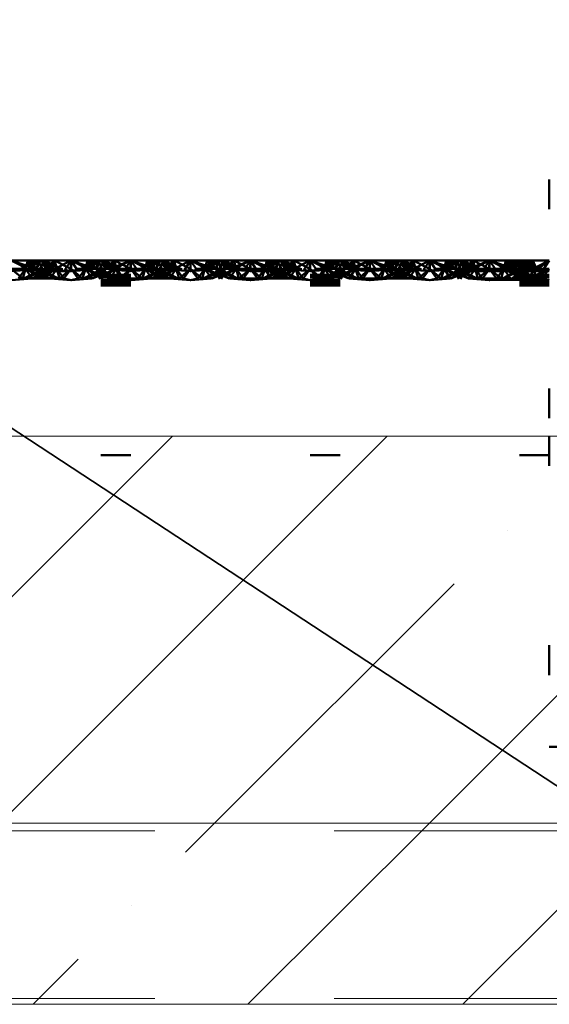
# Paper-space layout 'Layout1' of a CAD drawing. Extents: x -2 to 1033, y -36 to 596.
# Tile 79 of 182: x 704.16 to 706.37, y 446.08 to 450.2. Entities that reach past the tile are written whole.
import ezdxf

# ---------------------------------------------------------------- set-up
doc = ezdxf.new("R2010")
doc.units = 0
for name, pattern in [('ACAD_ISO02W100', [15, 12, -3]), ('ACAD_ISO07W100', [3.5, 0.5, -3]), ('B_CARA_09', [0.5, 0, -0.5])]:
    doc.linetypes.add(name, pattern=pattern)
for name, color, linetype, lineweight in [('SS_2.ET-DEMONTAZE_OK', 20, 'B_CARA_09', 50), ('SS_2.ET-HALA_TaO-VESTAVBA_A1÷B2-PODLAHA', 9, 'CONTINUOUS', 5), ('SS_POPIS_PROFILU_de.', 214, 'CONTINUOUS', 35)]:
    doc.layers.add(name, color=color, linetype=linetype, lineweight=lineweight)
pattern_1 = [(45, (501.6704, 325.2604), (-0.8980256, 0.8980256), []), (45, (502.5684, 325.2604), (-0.8980256, 0.8980256), [1.5875, -0.3175, 0, -0.3175])]

psp = doc.layouts.get("Layout1")

# ---------------------------------------------------------------- hatches: boundary and pattern name
at = {"layer": 'SS_2.ET-HALA_TaO-VESTAVBA_A1÷B2-PODLAHA'}
h = psp.add_hatch(dxfattribs=at)
h.set_pattern_fill('ANSI35', color=9, scale=0.2, style=0)
h.set_pattern_definition(pattern_1)
h.paths.add_polyline_path([(708.4704, 448.4604), (591.6704, 448.4604), (591.6704, 446.8404), (708.4704, 446.8404)], flags=0)
h = psp.add_hatch(dxfattribs=at)
h.set_pattern_fill('ANSI35', color=9, scale=0.2, style=0)
h.set_pattern_definition(pattern_1)
h.paths.add_polyline_path([(591.6704, 446.8404), (591.6704, 446.0819), (708.4704, 446.0819), (708.4704, 446.8404)], flags=0)

# ---------------------------------------------------------------- linework, layer by layer
at = {"layer": 'SS_2.ET-DEMONTAZE_OK', "color": 1, "linetype": 'ACAD_ISO07W100', "ltscale": 0.25}
for p, q in [((706.3704, 452.1604), (706.3704, 448.4604)), ((704.0301, 449.1596), (704.2107, 449.1596)), ((704.1204, 449.1962), (704.2239, 449.1604)), ((704.1204, 449.1962), (704.1971, 449.1562)), ((704.1893, 449.1962), (704.1204, 449.1962)), ((704.1204, 449.1604), (704.1688, 449.1204)), ((704.1804, 449.1604), (704.1204, 449.1604)), ((704.1804, 449.1604), (704.1503, 449.1204)), ((704.2325, 449.1962), (704.1609, 449.1604)), ((704.1804, 449.1604), (704.1688, 449.1204)), ((704.1893, 449.1962), (704.1804, 449.1604)), ((704.1804, 449.1604), (704.2076, 449.1204)), ((704.1804, 449.1604), (704.2543, 449.1204)), ((704.1804, 449.1604), (704.2819, 449.1204)), ((704.2243, 449.1604), (704.1804, 449.1604)), ((704.2665, 449.1604), (704.1824, 449.1204)), ((704.2504, 449.1604), (704.1824, 449.1204)), ((704.251, 449.1962), (704.1883, 449.1604)), ((704.1883, 449.1604), (704.2325, 449.1962)), ((704.251, 449.1962), (704.1888, 449.1604)), ((704.1888, 449.1604), (704.2325, 449.1962)), ((704.1893, 449.1962), (704.2239, 449.1604)), ((704.1893, 449.1962), (704.3009, 449.1604)), ((704.1893, 449.1962), (704.1971, 449.1562)), ((704.1893, 449.1962), (704.2107, 449.1596)), ((704.1893, 449.1962), (704.2275, 449.1604)), ((704.2398, 449.1962), (704.1893, 449.1962)), ((704.1971, 449.1562), (704.2107, 449.1596)), ((704.2275, 449.1604), (704.2107, 449.1596)), ((704.2107, 449.1596), (704.5301, 449.1596)), ((704.2398, 449.1962), (704.2243, 449.1604)), ((704.2243, 449.1604), (704.2543, 449.1204)), ((704.2243, 449.1604), (704.2819, 449.1204)), ((704.2243, 449.1604), (704.3084, 449.1204)), ((704.3184, 449.1204), (704.2243, 449.1604)), ((704.2275, 449.1604), (704.2243, 449.1604)), ((704.2398, 449.1962), (704.2275, 449.1604)), ((704.5133, 449.1604), (704.2275, 449.1604)), ((704.2325, 449.1962), (704.2454, 449.1704)), ((704.3104, 449.1604), (704.2364, 449.1204)), ((704.2665, 449.1604), (704.2364, 449.1204)), ((704.2398, 449.1962), (704.3009, 449.1604)), ((704.2398, 449.1962), (704.3298, 449.1604)), ((704.2398, 449.1962), (704.303, 449.1604)), ((704.2583, 449.1962), (704.2398, 449.1962)), ((704.2404, 449.1604), (704.2583, 449.1962)), ((704.2404, 449.1604), (704.3084, 449.1204)), ((704.3184, 449.1204), (704.2404, 449.1604)), ((704.2454, 449.1704), (704.2504, 449.1604)), ((704.2504, 449.1604), (704.2454, 449.1579)), ((704.2633, 449.1604), (704.251, 449.1962)), ((704.251, 449.1962), (704.2542, 449.188)), ((704.2544, 449.1884), (704.251, 449.1962)), ((704.251, 449.1962), (704.2665, 449.1604)), ((704.2522, 449.1544), (704.2665, 449.1604)), ((704.2542, 449.188), (704.2651, 449.1604)), ((704.2665, 449.1604), (704.2544, 449.1884)), ((704.2554, 449.1527), (704.2665, 449.1604)), ((704.303, 449.1604), (704.2583, 449.1962)), ((704.3298, 449.1604), (704.2583, 449.1962)), ((704.3014, 449.1962), (704.2583, 449.1962)), ((704.2633, 449.1604), (704.3014, 449.1962)), ((704.2801, 449.1596), (704.2633, 449.1604)), ((704.2869, 449.1819), (704.2651, 449.1604)), ((704.2708, 449.1448), (704.3104, 449.1604)), ((704.2801, 449.1596), (704.3014, 449.1962)), ((704.2801, 449.1596), (704.2937, 449.1562)), ((704.3014, 449.1962), (704.2869, 449.1819)), ((704.3104, 449.1604), (704.2923, 449.1338)), ((704.2937, 449.1562), (704.3704, 449.1962)), ((704.2937, 449.1562), (704.3014, 449.1962)), ((704.3014, 449.1962), (704.3104, 449.1604)), ((704.3076, 449.1715), (704.3014, 449.1962)), ((704.3014, 449.1962), (704.3694, 449.1604)), ((704.3704, 449.1962), (704.3014, 449.1962)), ((704.3076, 449.1715), (704.3104, 449.1604)), ((704.3104, 449.1604), (704.322, 449.1204)), ((704.3104, 449.1604), (704.3404, 449.1204)), ((704.3704, 449.1604), (704.322, 449.1204)), ((704.3404, 449.1204), (704.3704, 449.1604)), ((704.3704, 449.1962), (704.3443, 449.1562)), ((704.3704, 449.1962), (704.3694, 449.1604)), ((704.3964, 449.1562), (704.3704, 449.1962)), ((704.3704, 449.1962), (704.4471, 449.1562)), ((704.3704, 449.1962), (704.4607, 449.1596)), ((704.3704, 449.1962), (704.3704, 449.1604)), ((704.3704, 449.1962), (704.4367, 449.1733)), ((704.4393, 449.1962), (704.3704, 449.1962)), ((704.3704, 449.1604), (704.4003, 449.1204)), ((704.3704, 449.1604), (704.4188, 449.1204)), ((704.4003, 449.1204), (704.4304, 449.1604)), ((704.4825, 449.1962), (704.4109, 449.1604)), ((704.4188, 449.1204), (704.4304, 449.1604)), ((704.5165, 449.1604), (704.4224, 449.1204)), ((704.5004, 449.1604), (704.4224, 449.1204)), ((704.4304, 449.1604), (704.4393, 449.1962)), ((704.4332, 449.1715), (704.4304, 449.1604)), ((704.4304, 449.1604), (704.4485, 449.1338)), ((704.5043, 449.1204), (704.4304, 449.1604)), ((704.4304, 449.1604), (704.47, 449.1448)), ((704.4324, 449.1204), (704.5165, 449.1604)), ((704.5004, 449.1604), (704.4324, 449.1204)), ((704.4393, 449.1962), (704.4332, 449.1715)), ((704.4367, 449.1733), (704.4739, 449.1604)), ((704.4383, 449.1604), (704.501, 449.1962)), ((704.4383, 449.1604), (704.4825, 449.1962)), ((704.4388, 449.1604), (704.501, 449.1962)), ((704.4388, 449.1604), (704.4825, 449.1962)), ((704.4393, 449.1962), (704.4607, 449.1596)), ((704.4393, 449.1962), (704.4775, 449.1604)), ((704.4534, 449.1816), (704.4393, 449.1962)), ((704.4656, 449.1878), (704.4393, 449.1962)), ((704.4825, 449.1962), (704.4393, 449.1962)), ((704.4607, 449.1596), (704.4471, 449.1562)), ((704.4739, 449.1604), (704.4534, 449.1816)), ((704.4588, 449.1204), (704.5604, 449.1604)), ((704.4588, 449.1204), (704.5165, 449.1604)), ((704.4775, 449.1604), (704.4607, 449.1596)), ((704.4907, 449.1797), (704.4656, 449.1878)), ((704.4743, 449.1604), (704.4898, 449.1962)), ((704.4864, 449.1884), (704.4743, 449.1604)), ((704.5043, 449.1204), (704.4743, 449.1604)), ((704.4743, 449.1604), (704.4854, 449.1527)), ((704.5584, 449.1204), (704.4743, 449.1604)), ((704.4743, 449.1604), (704.4886, 449.1544)), ((704.4898, 449.1962), (704.4775, 449.1604)), ((704.4825, 449.1962), (704.5004, 449.1604)), ((704.501, 449.1962), (704.4825, 449.1962)), ((704.4898, 449.1962), (704.4864, 449.1884)), ((704.4864, 449.1204), (704.5604, 449.1604)), ((704.4864, 449.1204), (704.5165, 449.1604)), ((704.5509, 449.1604), (704.4898, 449.1962)), ((704.4898, 449.1962), (704.553, 449.1604)), ((704.5798, 449.1604), (704.4898, 449.1962)), ((704.4904, 449.1604), (704.4954, 449.1704)), ((704.5584, 449.1204), (704.4904, 449.1604)), ((704.4954, 449.1579), (704.4904, 449.1604)), ((704.5509, 449.1604), (704.4907, 449.1797)), ((704.4954, 449.1704), (704.5083, 449.1962)), ((704.5151, 449.1604), (704.501, 449.1962)), ((704.5165, 449.1604), (704.501, 449.1962)), ((704.5133, 449.1604), (704.501, 449.1962)), ((704.5514, 449.1962), (704.501, 449.1962)), ((704.5083, 449.1962), (704.553, 449.1604)), ((704.5798, 449.1604), (704.5083, 449.1962)), ((704.5133, 449.1604), (704.5514, 449.1962)), ((704.5165, 449.1604), (704.5133, 449.1604)), ((704.5133, 449.1604), (704.5301, 449.1596)), ((704.5151, 449.1604), (704.5514, 449.1962)), ((704.5604, 449.1604), (704.5165, 449.1604)), ((704.5301, 449.1596), (704.6204, 449.1962)), ((704.5301, 449.1596), (704.5514, 449.1962)), ((704.5301, 449.1596), (704.7107, 449.1596)), ((704.5301, 449.1596), (704.5437, 449.1562)), ((704.5332, 449.1204), (704.5604, 449.1604)), ((704.5437, 449.1562), (704.6204, 449.1962)), ((704.5514, 449.1962), (704.5604, 449.1604)), ((704.5514, 449.1962), (704.6194, 449.1604)), ((704.6204, 449.1962), (704.5514, 449.1962)), ((704.572, 449.1204), (704.5604, 449.1604)), ((704.5604, 449.1604), (704.5904, 449.1204)), ((704.6204, 449.1604), (704.5604, 449.1604)), ((704.572, 449.1204), (704.6204, 449.1604)), ((704.6204, 449.1604), (704.5904, 449.1204)), ((704.6204, 449.1962), (704.5943, 449.1562)), ((704.6194, 449.1604), (704.6204, 449.1962)), ((704.6204, 449.1962), (704.7239, 449.1604)), ((704.6204, 449.1604), (704.6204, 449.1962)), ((704.6204, 449.1962), (704.6464, 449.1562)), ((704.6204, 449.1962), (704.6971, 449.1562)), ((704.6893, 449.1962), (704.6204, 449.1962)), ((704.6204, 449.1604), (704.6503, 449.1204)), ((704.6204, 449.1604), (704.6688, 449.1204)), ((704.6804, 449.1604), (704.6204, 449.1604)), ((704.6503, 449.1204), (704.6804, 449.1604)), ((704.7325, 449.1962), (704.6609, 449.1604)), ((704.6804, 449.1604), (704.6688, 449.1204)), ((704.6893, 449.1962), (704.6804, 449.1604)), ((704.6804, 449.1604), (704.7076, 449.1204)), ((704.6804, 449.1604), (704.7543, 449.1204)), ((704.6804, 449.1604), (704.7819, 449.1204)), ((704.7243, 449.1604), (704.6804, 449.1604)), ((704.7665, 449.1604), (704.6824, 449.1204)), ((704.7504, 449.1604), (704.6824, 449.1204)), ((704.751, 449.1962), (704.6883, 449.1604)), ((704.6883, 449.1604), (704.7325, 449.1962)), ((704.751, 449.1962), (704.6888, 449.1604)), ((704.6888, 449.1604), (704.7325, 449.1962)), ((704.6893, 449.1962), (704.7239, 449.1604)), ((704.6893, 449.1962), (704.8009, 449.1604)), ((704.6893, 449.1962), (704.6971, 449.1562)), ((704.6893, 449.1962), (704.7107, 449.1596)), ((704.6893, 449.1962), (704.7275, 449.1604)), ((704.7398, 449.1962), (704.6893, 449.1962)), ((704.6971, 449.1562), (704.7107, 449.1596)), ((704.7275, 449.1604), (704.7107, 449.1596)), ((704.7107, 449.1596), (705.0301, 449.1596)), ((704.7398, 449.1962), (704.7243, 449.1604)), ((704.7243, 449.1604), (704.7543, 449.1204)), ((704.7243, 449.1604), (704.7819, 449.1204)), ((704.7243, 449.1604), (704.8084, 449.1204)), ((704.8184, 449.1204), (704.7243, 449.1604)), ((704.7275, 449.1604), (704.7243, 449.1604)), ((704.7398, 449.1962), (704.7275, 449.1604)), ((705.0133, 449.1604), (704.7275, 449.1604)), ((704.7325, 449.1962), (704.7454, 449.1704)), ((704.8104, 449.1604), (704.7364, 449.1204)), ((704.7665, 449.1604), (704.7364, 449.1204)), ((704.7398, 449.1962), (704.8009, 449.1604)), ((704.7398, 449.1962), (704.8298, 449.1604)), ((704.7398, 449.1962), (704.803, 449.1604)), ((704.7583, 449.1962), (704.7398, 449.1962)), ((704.7404, 449.1604), (704.7583, 449.1962)), ((704.7404, 449.1604), (704.8084, 449.1204)), ((704.8184, 449.1204), (704.7404, 449.1604)), ((704.7454, 449.1704), (704.7504, 449.1604)), ((704.7504, 449.1604), (704.7454, 449.1579)), ((704.7633, 449.1604), (704.751, 449.1962)), ((704.751, 449.1962), (704.7542, 449.188)), ((704.751, 449.1962), (704.7665, 449.1604)), ((704.7544, 449.1884), (704.751, 449.1962)), ((704.7522, 449.1544), (704.7665, 449.1604)), ((704.7542, 449.188), (704.7651, 449.1604)), ((704.7665, 449.1604), (704.7544, 449.1884)), ((704.7554, 449.1527), (704.7665, 449.1604)), ((704.803, 449.1604), (704.7583, 449.1962)), ((704.8298, 449.1604), (704.7583, 449.1962)), ((704.8014, 449.1962), (704.7583, 449.1962)), ((704.7633, 449.1604), (704.8014, 449.1962)), ((704.7801, 449.1596), (704.7633, 449.1604)), ((704.7869, 449.1819), (704.7651, 449.1604)), ((704.7708, 449.1448), (704.8104, 449.1604)), ((704.7801, 449.1596), (704.8014, 449.1962)), ((704.7801, 449.1596), (704.7937, 449.1562)), ((704.8014, 449.1962), (704.7869, 449.1819)), ((704.8104, 449.1604), (704.7923, 449.1338)), ((704.7937, 449.1562), (704.8704, 449.1962)), ((704.7937, 449.1562), (704.8014, 449.1962)), ((704.8014, 449.1962), (704.8104, 449.1604)), ((704.8014, 449.1962), (704.8076, 449.1715)), ((704.8014, 449.1962), (704.8694, 449.1604)), ((704.8704, 449.1962), (704.8014, 449.1962)), ((704.8104, 449.1604), (704.8076, 449.1715)), ((704.8104, 449.1604), (704.822, 449.1204)), ((704.8104, 449.1604), (704.8404, 449.1204)), ((704.8704, 449.1604), (704.822, 449.1204)), ((704.8404, 449.1204), (704.8704, 449.1604)), ((704.8443, 449.1562), (704.8704, 449.1962)), ((704.8704, 449.1962), (704.8694, 449.1604)), ((704.8964, 449.1562), (704.8704, 449.1962)), ((704.8704, 449.1962), (704.9471, 449.1562)), ((704.8704, 449.1962), (704.9607, 449.1596)), ((704.8704, 449.1604), (704.8704, 449.1962)), ((704.9367, 449.1733), (704.8704, 449.1962)), ((704.9393, 449.1962), (704.8704, 449.1962)), ((704.9003, 449.1204), (704.8704, 449.1604)), ((704.9188, 449.1204), (704.8704, 449.1604)), ((704.9003, 449.1204), (704.9304, 449.1604)), ((704.9825, 449.1962), (704.9109, 449.1604)), ((704.9188, 449.1204), (704.9304, 449.1604)), ((705.0165, 449.1604), (704.9224, 449.1204)), ((705.0004, 449.1604), (704.9224, 449.1204)), ((704.9304, 449.1604), (704.9393, 449.1962)), ((704.9332, 449.1715), (704.9304, 449.1604)), ((704.9304, 449.1604), (704.9576, 449.1204)), ((705.0043, 449.1204), (704.9304, 449.1604)), ((704.9304, 449.1604), (704.97, 449.1448)), ((704.9324, 449.1204), (705.0165, 449.1604)), ((704.9324, 449.1204), (705.0004, 449.1604)), ((704.9393, 449.1962), (704.9332, 449.1715)), ((704.9739, 449.1604), (704.9367, 449.1733)), ((705.001, 449.1962), (704.9383, 449.1604)), ((704.9383, 449.1604), (704.9825, 449.1962)), ((704.9388, 449.1604), (705.001, 449.1962)), ((704.9388, 449.1604), (704.9825, 449.1962)), ((704.9393, 449.1962), (704.9607, 449.1596)), ((704.9393, 449.1962), (704.9775, 449.1604)), ((704.9534, 449.1816), (704.9393, 449.1962)), ((704.9656, 449.1878), (704.9393, 449.1962)), ((704.9825, 449.1962), (704.9393, 449.1962)), ((704.9471, 449.1562), (704.9607, 449.1596)), ((704.9739, 449.1604), (704.9534, 449.1816)), ((704.9588, 449.1204), (705.0604, 449.1604)), ((704.9588, 449.1204), (705.0165, 449.1604)), ((704.9607, 449.1596), (704.9775, 449.1604)), ((704.9907, 449.1797), (704.9656, 449.1878)), ((704.9743, 449.1604), (704.9898, 449.1962)), ((704.9864, 449.1884), (704.9743, 449.1604)), ((705.0043, 449.1204), (704.9743, 449.1604)), ((704.9743, 449.1604), (704.9854, 449.1527)), ((705.0584, 449.1204), (704.9743, 449.1604)), ((704.9743, 449.1604), (704.9886, 449.1544)), ((704.9898, 449.1962), (704.9775, 449.1604)), ((704.9825, 449.1962), (705.0004, 449.1604)), ((705.001, 449.1962), (704.9825, 449.1962)), ((704.9898, 449.1962), (704.9864, 449.1884)), ((704.9864, 449.1204), (705.0604, 449.1604)), ((704.9864, 449.1204), (705.0165, 449.1604)), ((705.0509, 449.1604), (704.9898, 449.1962)), ((704.9898, 449.1962), (705.053, 449.1604)), ((705.0798, 449.1604), (704.9898, 449.1962)), ((704.9904, 449.1604), (704.9954, 449.1704)), ((705.0584, 449.1204), (704.9904, 449.1604)), ((704.9954, 449.1579), (704.9904, 449.1604)), ((705.0509, 449.1604), (704.9907, 449.1797)), ((704.9954, 449.1704), (705.0083, 449.1962)), ((705.0151, 449.1604), (705.001, 449.1962)), ((705.0165, 449.1604), (705.001, 449.1962)), ((705.0133, 449.1604), (705.001, 449.1962)), ((705.0514, 449.1962), (705.001, 449.1962)), ((705.0083, 449.1962), (705.053, 449.1604)), ((705.0798, 449.1604), (705.0083, 449.1962)), ((705.0133, 449.1604), (705.0514, 449.1962)), ((705.0165, 449.1604), (705.0133, 449.1604)), ((705.0133, 449.1604), (705.0301, 449.1596)), ((705.0514, 449.1962), (705.0151, 449.1604)), ((705.0604, 449.1604), (705.0165, 449.1604)), ((705.0301, 449.1596), (705.1204, 449.1962)), ((705.0301, 449.1596), (705.0514, 449.1962)), ((705.0301, 449.1596), (705.2107, 449.1596)), ((705.0301, 449.1596), (705.0437, 449.1562)), ((705.0332, 449.1204), (705.0604, 449.1604)), ((705.0437, 449.1562), (705.1204, 449.1962)), ((705.0604, 449.1604), (705.0514, 449.1962)), ((705.1194, 449.1604), (705.0514, 449.1962)), ((705.1204, 449.1962), (705.0514, 449.1962)), ((705.072, 449.1204), (705.0604, 449.1604)), ((705.0604, 449.1604), (705.0904, 449.1204)), ((705.1204, 449.1604), (705.0604, 449.1604)), ((705.072, 449.1204), (705.1204, 449.1604)), ((705.0904, 449.1204), (705.1204, 449.1604)), ((705.1204, 449.1962), (705.0943, 449.1562)), ((705.1194, 449.1604), (705.1204, 449.1962)), ((705.1204, 449.1962), (705.2239, 449.1604)), ((705.1204, 449.1604), (705.1204, 449.1962)), ((705.1464, 449.1562), (705.1204, 449.1962)), ((705.1204, 449.1962), (705.1971, 449.1562)), ((705.1893, 449.1962), (705.1204, 449.1962)), ((705.1204, 449.1604), (705.1503, 449.1204)), ((705.1204, 449.1604), (705.1688, 449.1204)), ((705.1804, 449.1604), (705.1204, 449.1604)), ((705.1503, 449.1204), (705.1804, 449.1604)), ((705.2325, 449.1962), (705.1609, 449.1604)), ((705.1688, 449.1204), (705.1804, 449.1604)), ((705.1893, 449.1962), (705.1804, 449.1604)), ((705.1804, 449.1604), (705.2076, 449.1204)), ((705.1804, 449.1604), (705.2543, 449.1204)), ((705.1804, 449.1604), (705.2819, 449.1204)), ((705.2243, 449.1604), (705.1804, 449.1604)), ((705.2665, 449.1604), (705.1824, 449.1204)), ((705.2504, 449.1604), (705.1824, 449.1204)), ((705.1883, 449.1604), (705.251, 449.1962)), ((705.1883, 449.1604), (705.2325, 449.1962)), ((705.251, 449.1962), (705.1888, 449.1604)), ((705.1888, 449.1604), (705.2325, 449.1962)), ((705.1893, 449.1962), (705.2239, 449.1604)), ((705.1893, 449.1962), (705.3009, 449.1604)), ((705.1971, 449.1562), (705.1893, 449.1962)), ((705.1893, 449.1962), (705.2107, 449.1596)), ((705.1893, 449.1962), (705.2275, 449.1604)), ((705.2398, 449.1962), (705.1893, 449.1962)), ((705.1971, 449.1562), (705.2107, 449.1596)), ((705.2275, 449.1604), (705.2107, 449.1596)), ((705.2107, 449.1596), (705.5301, 449.1596)), ((705.2398, 449.1962), (705.2243, 449.1604)), ((705.2243, 449.1604), (705.2543, 449.1204)), ((705.2243, 449.1604), (705.2819, 449.1204)), ((705.2243, 449.1604), (705.3084, 449.1204)), ((705.3184, 449.1204), (705.2243, 449.1604)), ((705.2275, 449.1604), (705.2243, 449.1604)), ((705.2398, 449.1962), (705.2275, 449.1604)), ((705.5133, 449.1604), (705.2275, 449.1604)), ((705.2325, 449.1962), (705.2454, 449.1704)), ((705.3104, 449.1604), (705.2364, 449.1204)), ((705.2665, 449.1604), (705.2364, 449.1204)), ((705.2398, 449.1962), (705.3009, 449.1604)), ((705.2398, 449.1962), (705.3298, 449.1604)), ((705.2398, 449.1962), (705.303, 449.1604)), ((705.2583, 449.1962), (705.2398, 449.1962)), ((705.2404, 449.1604), (705.2583, 449.1962)), ((705.2404, 449.1604), (705.3084, 449.1204)), ((705.3184, 449.1204), (705.2404, 449.1604)), ((705.2454, 449.1704), (705.2504, 449.1604)), ((705.2504, 449.1604), (705.2454, 449.1579)), ((705.2633, 449.1604), (705.251, 449.1962)), ((705.251, 449.1962), (705.2542, 449.188)), ((705.2544, 449.1884), (705.251, 449.1962)), ((705.251, 449.1962), (705.2665, 449.1604)), ((705.2522, 449.1544), (705.2665, 449.1604)), ((705.2542, 449.188), (705.2651, 449.1604)), ((705.2554, 449.1527), (705.2665, 449.1604)), ((705.303, 449.1604), (705.2583, 449.1962)), ((705.3298, 449.1604), (705.2583, 449.1962)), ((705.3014, 449.1962), (705.2583, 449.1962)), ((705.2633, 449.1604), (705.3014, 449.1962)), ((705.2801, 449.1596), (705.2633, 449.1604)), ((705.2869, 449.1819), (705.2651, 449.1604)), ((705.2708, 449.1448), (705.3104, 449.1604)), ((705.2801, 449.1596), (705.3014, 449.1962)), ((705.2801, 449.1596), (705.2937, 449.1562)), ((705.3014, 449.1962), (705.2869, 449.1819)), ((705.2923, 449.1338), (705.3104, 449.1604)), ((705.2937, 449.1562), (705.3704, 449.1962)), ((705.2937, 449.1562), (705.3014, 449.1962)), ((705.3014, 449.1962), (705.3104, 449.1604)), ((705.3014, 449.1962), (705.3076, 449.1715)), ((705.3014, 449.1962), (705.3694, 449.1604)), ((705.3704, 449.1962), (705.3014, 449.1962)), ((705.3104, 449.1604), (705.3076, 449.1715)), ((705.3104, 449.1604), (705.322, 449.1204)), ((705.3404, 449.1204), (705.3104, 449.1604)), ((705.322, 449.1204), (705.3704, 449.1604)), ((705.3404, 449.1204), (705.3704, 449.1604)), ((705.3443, 449.1562), (705.3704, 449.1962)), ((705.3704, 449.1962), (705.3694, 449.1604)), ((705.3964, 449.1562), (705.3704, 449.1962)), ((705.3704, 449.1962), (705.4471, 449.1562)), ((705.3704, 449.1962), (705.4607, 449.1596)), ((705.3704, 449.1604), (705.3704, 449.1962)), ((705.4367, 449.1733), (705.3704, 449.1962)), ((705.4393, 449.1962), (705.3704, 449.1962)), ((705.4003, 449.1204), (705.3704, 449.1604)), ((705.4188, 449.1204), (705.3704, 449.1604)), ((705.4003, 449.1204), (705.4304, 449.1604)), ((705.4825, 449.1962), (705.4109, 449.1604)), ((705.4188, 449.1204), (705.4304, 449.1604)), ((705.5165, 449.1604), (705.4224, 449.1204)), ((705.5004, 449.1604), (705.4224, 449.1204)), ((705.4304, 449.1604), (705.4393, 449.1962)), ((705.4332, 449.1715), (705.4304, 449.1604)), ((705.4304, 449.1604), (705.4576, 449.1204)), ((705.5043, 449.1204), (705.4304, 449.1604)), ((705.4304, 449.1604), (705.47, 449.1448)), ((705.4324, 449.1204), (705.5165, 449.1604)), ((705.4324, 449.1204), (705.5004, 449.1604)), ((705.4393, 449.1962), (705.4332, 449.1715)), ((705.4739, 449.1604), (705.4367, 449.1733)), ((705.501, 449.1962), (705.4383, 449.1604)), ((705.4383, 449.1604), (705.4825, 449.1962)), ((705.4388, 449.1604), (705.501, 449.1962)), ((705.4388, 449.1604), (705.4825, 449.1962)), ((705.4393, 449.1962), (705.4607, 449.1596)), ((705.4393, 449.1962), (705.4775, 449.1604)), ((705.4534, 449.1816), (705.4393, 449.1962)), ((705.4656, 449.1878), (705.4393, 449.1962)), ((705.4825, 449.1962), (705.4393, 449.1962)), ((705.4471, 449.1562), (705.4607, 449.1596)), ((705.4739, 449.1604), (705.4534, 449.1816)), ((705.4588, 449.1204), (705.5604, 449.1604)), ((705.4588, 449.1204), (705.5165, 449.1604)), ((705.4607, 449.1596), (705.4775, 449.1604)), ((705.4907, 449.1797), (705.4656, 449.1878)), ((705.4743, 449.1604), (705.4898, 449.1962)), ((705.4864, 449.1884), (705.4743, 449.1604)), ((705.5043, 449.1204), (705.4743, 449.1604)), ((705.4743, 449.1604), (705.4854, 449.1527)), ((705.5584, 449.1204), (705.4743, 449.1604)), ((705.4743, 449.1604), (705.4886, 449.1544)), ((705.4898, 449.1962), (705.4775, 449.1604)), ((705.4825, 449.1962), (705.5004, 449.1604)), ((705.501, 449.1962), (705.4825, 449.1962)), ((705.4898, 449.1962), (705.4864, 449.1884)), ((705.4864, 449.1204), (705.5604, 449.1604)), ((705.4864, 449.1204), (705.5165, 449.1604)), ((705.5509, 449.1604), (705.4898, 449.1962)), ((705.4898, 449.1962), (705.553, 449.1604)), ((705.5798, 449.1604), (705.4898, 449.1962)), ((705.4904, 449.1604), (705.4954, 449.1704)), ((705.5584, 449.1204), (705.4904, 449.1604)), ((705.4954, 449.1579), (705.4904, 449.1604)), ((705.5509, 449.1604), (705.4907, 449.1797)), ((705.4954, 449.1704), (705.5083, 449.1962)), ((705.5151, 449.1604), (705.501, 449.1962)), ((705.5165, 449.1604), (705.501, 449.1962)), ((705.5133, 449.1604), (705.501, 449.1962)), ((705.5514, 449.1962), (705.501, 449.1962)), ((705.5083, 449.1962), (705.553, 449.1604)), ((705.5798, 449.1604), (705.5083, 449.1962)), ((705.5133, 449.1604), (705.5514, 449.1962)), ((705.5165, 449.1604), (705.5133, 449.1604)), ((705.5301, 449.1596), (705.5133, 449.1604)), ((705.5151, 449.1604), (705.5514, 449.1962)), ((705.5604, 449.1604), (705.5165, 449.1604)), ((705.5301, 449.1596), (705.6204, 449.1962)), ((705.5301, 449.1596), (705.5514, 449.1962)), ((705.5301, 449.1596), (705.7107, 449.1596)), ((705.5437, 449.1562), (705.5301, 449.1596)), ((705.5332, 449.1204), (705.5604, 449.1604)), ((705.5437, 449.1562), (705.6204, 449.1962)), ((705.5604, 449.1604), (705.5514, 449.1962)), ((705.6194, 449.1604), (705.5514, 449.1962)), ((705.6204, 449.1962), (705.5514, 449.1962)), ((705.572, 449.1204), (705.5604, 449.1604)), ((705.5604, 449.1604), (705.5904, 449.1204)), ((705.6204, 449.1604), (705.5604, 449.1604)), ((705.572, 449.1204), (705.6204, 449.1604)), ((705.5904, 449.1204), (705.6204, 449.1604)), ((705.6204, 449.1962), (705.5943, 449.1562)), ((705.6194, 449.1604), (705.6204, 449.1962)), ((705.6204, 449.1962), (705.7239, 449.1604)), ((705.6204, 449.1604), (705.6204, 449.1962)), ((705.6464, 449.1562), (705.6204, 449.1962)), ((705.6204, 449.1962), (705.6971, 449.1562)), ((705.6893, 449.1962), (705.6204, 449.1962)), ((705.6204, 449.1604), (705.6503, 449.1204)), ((705.6204, 449.1604), (705.6688, 449.1204)), ((705.6804, 449.1604), (705.6204, 449.1604)), ((705.6503, 449.1204), (705.6804, 449.1604)), ((705.7325, 449.1962), (705.6609, 449.1604)), ((705.6688, 449.1204), (705.6804, 449.1604)), ((705.6893, 449.1962), (705.6804, 449.1604)), ((705.6804, 449.1604), (705.7076, 449.1204)), ((705.6804, 449.1604), (705.7543, 449.1204)), ((705.6804, 449.1604), (705.7819, 449.1204)), ((705.7243, 449.1604), (705.6804, 449.1604)), ((705.7665, 449.1604), (705.6824, 449.1204)), ((705.7504, 449.1604), (705.6824, 449.1204)), ((705.6883, 449.1604), (705.751, 449.1962)), ((705.6883, 449.1604), (705.7325, 449.1962)), ((705.751, 449.1962), (705.6888, 449.1604)), ((705.6888, 449.1604), (705.7325, 449.1962)), ((705.6893, 449.1962), (705.7239, 449.1604)), ((705.6893, 449.1962), (705.8009, 449.1604)), ((705.6893, 449.1962), (705.6971, 449.1562)), ((705.6893, 449.1962), (705.7107, 449.1596)), ((705.6893, 449.1962), (705.7275, 449.1604)), ((705.7398, 449.1962), (705.6893, 449.1962)), ((705.6971, 449.1562), (705.7107, 449.1596)), ((705.7275, 449.1604), (705.7107, 449.1596)), ((705.7107, 449.1596), (706.0301, 449.1596)), ((705.7398, 449.1962), (705.7243, 449.1604)), ((705.7243, 449.1604), (705.7543, 449.1204)), ((705.7243, 449.1604), (705.7819, 449.1204)), ((705.7243, 449.1604), (705.8084, 449.1204)), ((705.8184, 449.1204), (705.7243, 449.1604)), ((705.7275, 449.1604), (705.7243, 449.1604)), ((705.7398, 449.1962), (705.7275, 449.1604)), ((706.0133, 449.1604), (705.7275, 449.1604)), ((705.7325, 449.1962), (705.7454, 449.1704)), ((705.8104, 449.1604), (705.7364, 449.1204)), ((705.7665, 449.1604), (705.7364, 449.1204)), ((705.7398, 449.1962), (705.8009, 449.1604)), ((705.7398, 449.1962), (705.8298, 449.1604)), ((705.7398, 449.1962), (705.803, 449.1604)), ((705.7583, 449.1962), (705.7398, 449.1962)), ((705.7404, 449.1604), (705.7583, 449.1962)), ((705.7404, 449.1604), (705.8084, 449.1204)), ((705.8184, 449.1204), (705.7404, 449.1604)), ((705.7454, 449.1704), (705.7504, 449.1604)), ((705.7504, 449.1604), (705.7454, 449.1579)), ((705.7633, 449.1604), (705.751, 449.1962)), ((705.751, 449.1962), (705.7542, 449.188)), ((705.751, 449.1962), (705.7665, 449.1604)), ((705.7544, 449.1884), (705.751, 449.1962)), ((705.7522, 449.1544), (705.7665, 449.1604)), ((705.7542, 449.188), (705.7651, 449.1604)), ((705.7665, 449.1604), (705.7544, 449.1884)), ((705.7554, 449.1527), (705.7665, 449.1604)), ((705.803, 449.1604), (705.7583, 449.1962)), ((705.8298, 449.1604), (705.7583, 449.1962)), ((705.8014, 449.1962), (705.7583, 449.1962)), ((705.7633, 449.1604), (705.8014, 449.1962)), ((705.7801, 449.1596), (705.7633, 449.1604)), ((705.7869, 449.1819), (705.7651, 449.1604)), ((705.7708, 449.1448), (705.8104, 449.1604)), ((705.7801, 449.1596), (705.8014, 449.1962)), ((705.7801, 449.1596), (705.7937, 449.1562)), ((705.8014, 449.1962), (705.7869, 449.1819)), ((705.7923, 449.1338), (705.8104, 449.1604)), ((705.7937, 449.1562), (705.8704, 449.1962)), ((705.7937, 449.1562), (705.8014, 449.1962)), ((705.8014, 449.1962), (705.8104, 449.1604)), ((705.8076, 449.1715), (705.8014, 449.1962)), ((705.8014, 449.1962), (705.8694, 449.1604)), ((705.8704, 449.1962), (705.8014, 449.1962)), ((705.8104, 449.1604), (705.8076, 449.1715)), ((705.8104, 449.1604), (705.822, 449.1204)), ((705.8404, 449.1204), (705.8104, 449.1604)), ((705.822, 449.1204), (705.8704, 449.1604)), ((705.8404, 449.1204), (705.8704, 449.1604)), ((705.8443, 449.1562), (705.8704, 449.1962)), ((705.8694, 449.1604), (705.8704, 449.1962)), ((705.8964, 449.1562), (705.8704, 449.1962)), ((705.8704, 449.1962), (705.9471, 449.1562)), ((705.8704, 449.1962), (705.9607, 449.1596)), ((705.8704, 449.1604), (705.8704, 449.1962)), ((705.9367, 449.1733), (705.8704, 449.1962)), ((705.9393, 449.1962), (705.8704, 449.1962)), ((705.9003, 449.1204), (705.8704, 449.1604)), ((705.9188, 449.1204), (705.8704, 449.1604)), ((705.9003, 449.1204), (705.9304, 449.1604)), ((705.9825, 449.1962), (705.9109, 449.1604)), ((705.9188, 449.1204), (705.9304, 449.1604)), ((706.0165, 449.1604), (705.9224, 449.1204)), ((706.0004, 449.1604), (705.9224, 449.1204)), ((705.9304, 449.1604), (705.9393, 449.1962)), ((705.9332, 449.1715), (705.9304, 449.1604)), ((705.9304, 449.1604), (705.9576, 449.1204)), ((706.0043, 449.1204), (705.9304, 449.1604)), ((705.9304, 449.1604), (705.97, 449.1448)), ((705.9324, 449.1204), (706.0165, 449.1604)), ((705.9324, 449.1204), (706.0004, 449.1604)), ((705.9393, 449.1962), (705.9332, 449.1715)), ((705.9739, 449.1604), (705.9367, 449.1733)), ((705.9383, 449.1604), (706.001, 449.1962)), ((705.9825, 449.1962), (705.9383, 449.1604)), ((705.9388, 449.1604), (706.001, 449.1962)), ((705.9388, 449.1604), (705.9825, 449.1962)), ((705.9393, 449.1962), (705.9607, 449.1596)), ((705.9393, 449.1962), (705.9775, 449.1604)), ((705.9534, 449.1816), (705.9393, 449.1962)), ((705.9656, 449.1878), (705.9393, 449.1962)), ((705.9825, 449.1962), (705.9393, 449.1962)), ((705.9471, 449.1562), (705.9607, 449.1596)), ((705.9739, 449.1604), (705.9534, 449.1816)), ((705.9588, 449.1204), (706.0604, 449.1604)), ((705.9588, 449.1204), (706.0165, 449.1604)), ((705.9607, 449.1596), (705.9775, 449.1604)), ((705.9907, 449.1797), (705.9656, 449.1878)), ((705.9743, 449.1604), (705.9898, 449.1962)), ((705.9864, 449.1884), (705.9743, 449.1604)), ((706.0043, 449.1204), (705.9743, 449.1604)), ((705.9743, 449.1604), (705.9854, 449.1527)), ((706.0584, 449.1204), (705.9743, 449.1604)), ((705.9743, 449.1604), (705.9886, 449.1544)), ((705.9898, 449.1962), (705.9775, 449.1604)), ((705.9825, 449.1962), (706.0004, 449.1604)), ((706.001, 449.1962), (705.9825, 449.1962)), ((705.9898, 449.1962), (705.9864, 449.1884)), ((705.9864, 449.1204), (706.0604, 449.1604)), ((705.9864, 449.1204), (706.0165, 449.1604)), ((706.0509, 449.1604), (705.9898, 449.1962)), ((705.9898, 449.1962), (706.053, 449.1604)), ((706.0798, 449.1604), (705.9898, 449.1962)), ((705.9904, 449.1604), (705.9954, 449.1704)), ((706.0584, 449.1204), (705.9904, 449.1604)), ((705.9954, 449.1579), (705.9904, 449.1604)), ((706.0509, 449.1604), (705.9907, 449.1797)), ((705.9954, 449.1704), (706.0083, 449.1962)), ((706.0151, 449.1604), (706.001, 449.1962)), ((706.0165, 449.1604), (706.001, 449.1962)), ((706.0133, 449.1604), (706.001, 449.1962)), ((706.0514, 449.1962), (706.001, 449.1962)), ((706.053, 449.1604), (706.0083, 449.1962)), ((706.0798, 449.1604), (706.0083, 449.1962)), ((706.0133, 449.1604), (706.0514, 449.1962)), ((706.0165, 449.1604), (706.0133, 449.1604)), ((706.0133, 449.1604), (706.0301, 449.1596)), ((706.0151, 449.1604), (706.0514, 449.1962)), ((706.0604, 449.1604), (706.0165, 449.1604)), ((706.0301, 449.1596), (706.1204, 449.1962)), ((706.0301, 449.1596), (706.0514, 449.1962)), ((706.0301, 449.1596), (706.2801, 449.1596)), ((706.0301, 449.1596), (706.0437, 449.1562)), ((706.0332, 449.1204), (706.0604, 449.1604)), ((706.0437, 449.1562), (706.1204, 449.1962)), ((706.0604, 449.1604), (706.0514, 449.1962)), ((706.1194, 449.1604), (706.0514, 449.1962)), ((706.1204, 449.1962), (706.0514, 449.1962)), ((706.072, 449.1204), (706.0604, 449.1604)), ((706.0604, 449.1604), (706.0904, 449.1204)), ((706.1204, 449.1604), (706.0604, 449.1604)), ((706.072, 449.1204), (706.1204, 449.1604)), ((706.0904, 449.1204), (706.1204, 449.1604)), ((706.0943, 449.1562), (706.1204, 449.1962)), ((706.1194, 449.1604), (706.1204, 449.1962)), ((706.1204, 449.1962), (706.2239, 449.1604)), ((706.1204, 449.1962), (706.1204, 449.1604)), ((706.1464, 449.1562), (706.1204, 449.1962)), ((706.1204, 449.1962), (706.1971, 449.1562)), ((706.1893, 449.1962), (706.1204, 449.1962)), ((706.1204, 449.1604), (706.1503, 449.1204)), ((706.1204, 449.1604), (706.1688, 449.1204)), ((706.1804, 449.1604), (706.1204, 449.1604)), ((706.1503, 449.1204), (706.1804, 449.1604)), ((706.2325, 449.1962), (706.1613, 449.1604)), ((706.251, 449.1962), (706.1684, 449.1604)), ((706.1684, 449.1604), (706.2325, 449.1962)), ((706.1804, 449.1604), (706.1688, 449.1204)), ((706.2665, 449.1604), (706.1755, 449.1204)), ((706.2504, 449.1604), (706.1755, 449.1204)), ((706.1761, 449.1604), (706.251, 449.1962)), ((706.1761, 449.1604), (706.2325, 449.1962)), ((706.1893, 449.1962), (706.1804, 449.1604)), ((706.1804, 449.1604), (706.2076, 449.1204)), ((706.1804, 449.1604), (706.2543, 449.1204)), ((706.2819, 449.1204), (706.1804, 449.1604)), ((706.2243, 449.1604), (706.1804, 449.1604)), ((706.2239, 449.1604), (706.1893, 449.1962)), ((706.1893, 449.1962), (706.3009, 449.1604)), ((706.1971, 449.1562), (706.1893, 449.1962)), ((706.1893, 449.1962), (706.2107, 449.1596)), ((706.1893, 449.1962), (706.2275, 449.1604)), ((706.2398, 449.1962), (706.1893, 449.1962)), ((706.251, 449.1962), (706.1968, 449.1604)), ((706.1971, 449.1562), (706.2107, 449.1596)), ((706.2107, 449.1596), (706.3704, 449.1604)), ((706.2107, 449.1596), (706.2275, 449.1604)), ((706.3704, 449.151), (706.2107, 449.1596)), ((706.3014, 449.1962), (706.2114, 449.1604)), ((706.2114, 449.1604), (706.251, 449.1962)), ((706.3104, 449.1604), (706.2141, 449.1204)), ((706.2665, 449.1604), (706.2141, 449.1204)), ((706.2398, 449.1962), (706.2243, 449.1604)), ((706.2243, 449.1604), (706.2543, 449.1204)), ((706.2819, 449.1204), (706.2243, 449.1604)), ((706.2243, 449.1604), (706.3084, 449.1204)), ((706.2243, 449.1604), (706.3184, 449.1204)), ((706.2275, 449.1604), (706.2243, 449.1604)), ((706.2275, 449.1604), (706.2398, 449.1962)), ((706.3704, 449.1604), (706.2275, 449.1604)), ((706.2325, 449.1962), (706.2454, 449.1704)), ((706.3009, 449.1604), (706.2398, 449.1962)), ((706.2398, 449.1962), (706.3298, 449.1604)), ((706.2398, 449.1962), (706.303, 449.1604)), ((706.2583, 449.1962), (706.2398, 449.1962)), ((706.2404, 449.1604), (706.2583, 449.1962)), ((706.3084, 449.1204), (706.2404, 449.1604)), ((706.3184, 449.1204), (706.2404, 449.1604)), ((706.2821, 449.1843), (706.2434, 449.1604)), ((706.2434, 449.1604), (706.2456, 449.1709)), ((706.2454, 449.1704), (706.2504, 449.1604)), ((706.2504, 449.1604), (706.2455, 449.1578)), ((706.2456, 449.1709), (706.251, 449.1962)), ((706.251, 449.1962), (706.2665, 449.1604)), ((706.2544, 449.1884), (706.251, 449.1962)), ((706.2524, 449.1542), (706.2665, 449.1604)), ((706.2665, 449.1604), (706.2544, 449.1884)), ((706.256, 449.1524), (706.2665, 449.1604)), ((706.303, 449.1604), (706.2583, 449.1962)), ((706.3298, 449.1604), (706.2583, 449.1962)), ((706.3014, 449.1962), (706.2583, 449.1962)), ((706.3014, 449.1962), (706.2633, 449.1604)), ((706.2801, 449.1596), (706.2633, 449.1604)), ((706.2717, 449.1444), (706.3104, 449.1604)), ((706.2801, 449.1596), (706.3014, 449.1962)), ((706.2801, 449.1596), (706.2937, 449.1562)), ((706.3014, 449.1962), (706.2821, 449.1843)), ((706.3704, 449.1604), (706.2837, 449.1204)), ((706.3104, 449.1604), (706.2837, 449.1204)), ((706.2923, 449.1338), (706.3104, 449.1604)), ((706.2937, 449.1562), (706.3014, 449.1962)), ((706.3014, 449.1962), (706.3104, 449.1604)), ((706.3076, 449.1715), (706.3014, 449.1962)), ((706.3186, 449.1562), (706.3014, 449.1962)), ((706.3014, 449.1962), (706.3026, 449.174)), ((706.3704, 449.1962), (706.3014, 449.1962)), ((706.3026, 449.174), (706.3034, 449.1604)), ((706.3162, 449.1672), (706.3034, 449.1604)), ((706.3104, 449.1604), (706.3076, 449.1715)), ((706.3111, 449.1242), (706.3104, 449.1604)), ((706.3143, 449.1225), (706.3704, 449.1604)), ((706.3704, 449.1962), (706.3162, 449.1672)), ((706.3186, 449.1562), (706.3704, 449.1962)), ((706.3404, 449.1204), (706.3704, 449.1604)), ((706.3443, 449.1562), (706.3704, 449.1962)), ((698.3704, 449.1353), (706.3704, 449.1353)), ((698.3704, 449.1254), (706.3704, 449.1254)), ((706.1204, 449.1509), (698.6204, 449.1509)), ((704.1204, 449.1509), (704.1971, 449.1562)), ((704.1204, 449.1128), (704.2076, 449.1204)), ((704.1464, 449.1562), (704.1971, 449.1562)), ((704.1503, 449.1204), (704.2076, 449.1204)), ((704.2454, 449.1579), (704.1724, 449.1204)), ((704.1724, 449.1204), (704.2522, 449.1544)), ((704.1971, 449.1562), (704.5437, 449.1562)), ((704.2076, 449.1204), (704.5332, 449.1204)), ((704.2088, 449.1204), (704.2554, 449.1527)), ((704.2088, 449.1204), (704.2708, 449.1448)), ((704.2923, 449.1338), (704.2832, 449.1204)), ((704.2832, 449.1204), (704.3704, 449.1128)), ((704.2937, 449.1562), (704.3704, 449.1509)), ((704.3404, 449.1204), (704.3704, 449.1128)), ((704.3443, 449.1562), (704.3704, 449.1509)), ((704.4471, 449.1562), (704.3704, 449.1509)), ((704.3704, 449.1509), (704.3964, 449.1562)), ((704.4576, 449.1204), (704.3704, 449.1128)), ((704.3704, 449.1128), (704.4003, 449.1204)), ((704.4485, 449.1338), (704.4576, 449.1204)), ((704.47, 449.1448), (704.5319, 449.1204)), ((704.4854, 449.1527), (704.5319, 449.1204)), ((704.4886, 449.1544), (704.5684, 449.1204)), ((704.5684, 449.1204), (704.4954, 449.1579)), ((704.6204, 449.1128), (704.5332, 449.1204)), ((704.5332, 449.1204), (704.5904, 449.1204)), ((704.5437, 449.1562), (704.6204, 449.1509)), ((704.5437, 449.1562), (704.5943, 449.1562)), ((704.5904, 449.1204), (704.6204, 449.1128)), ((704.5904, 449.1204), (704.6503, 449.1204)), ((704.5943, 449.1562), (704.6204, 449.1509)), ((704.5943, 449.1562), (704.6464, 449.1562)), ((704.6204, 449.1509), (704.6971, 449.1562)), ((704.6464, 449.1562), (704.6204, 449.1509)), ((704.6204, 449.1128), (704.7076, 449.1204)), ((704.6503, 449.1204), (704.6204, 449.1128)), ((704.6464, 449.1562), (704.6971, 449.1562)), ((704.6503, 449.1204), (704.7076, 449.1204)), ((704.7454, 449.1579), (704.6724, 449.1204)), ((704.6724, 449.1204), (704.7522, 449.1544)), ((704.6971, 449.1562), (705.0437, 449.1562)), ((704.7076, 449.1204), (705.0332, 449.1204)), ((704.7088, 449.1204), (704.7554, 449.1527)), ((704.7088, 449.1204), (704.7708, 449.1448)), ((704.7923, 449.1338), (704.7832, 449.1204)), ((704.7832, 449.1204), (704.8704, 449.1128)), ((704.7937, 449.1562), (704.8704, 449.1509)), ((704.8704, 449.1128), (704.8404, 449.1204)), ((704.8704, 449.1509), (704.8443, 449.1562)), ((704.8704, 449.1509), (704.9471, 449.1562)), ((704.8704, 449.1509), (704.8964, 449.1562)), ((704.9576, 449.1204), (704.8704, 449.1128)), ((704.8704, 449.1128), (704.9003, 449.1204)), ((704.97, 449.1448), (705.0319, 449.1204)), ((704.9854, 449.1527), (705.0319, 449.1204)), ((704.9886, 449.1544), (705.0684, 449.1204)), ((705.0684, 449.1204), (704.9954, 449.1579)), ((705.1204, 449.1128), (705.0332, 449.1204)), ((705.0332, 449.1204), (705.0904, 449.1204)), ((705.0437, 449.1562), (705.1204, 449.1509)), ((705.0437, 449.1562), (705.0943, 449.1562)), ((705.0904, 449.1204), (705.1204, 449.1128)), ((705.0904, 449.1204), (705.1503, 449.1204)), ((705.0943, 449.1562), (705.1204, 449.1509)), ((705.0943, 449.1562), (705.1464, 449.1562)), ((705.1204, 449.1509), (705.1971, 449.1562)), ((705.1204, 449.1509), (705.1464, 449.1562)), ((705.1204, 449.1128), (705.2076, 449.1204)), ((705.1204, 449.1128), (705.1503, 449.1204)), ((705.1464, 449.1562), (705.1971, 449.1562)), ((705.1503, 449.1204), (705.2076, 449.1204)), ((705.2454, 449.1579), (705.1724, 449.1204)), ((705.1724, 449.1204), (705.2522, 449.1544)), ((705.1971, 449.1562), (705.5437, 449.1562)), ((705.2076, 449.1204), (705.5332, 449.1204)), ((705.2088, 449.1204), (705.2554, 449.1527)), ((705.2088, 449.1204), (705.2708, 449.1448)), ((705.2832, 449.1204), (705.2923, 449.1338)), ((705.2832, 449.1204), (705.3704, 449.1128)), ((705.2937, 449.1562), (705.3704, 449.1509)), ((705.3704, 449.1128), (705.3404, 449.1204)), ((705.3704, 449.1509), (705.3443, 449.1562)), ((705.3704, 449.1509), (705.4471, 449.1562)), ((705.3704, 449.1509), (705.3964, 449.1562)), ((705.4576, 449.1204), (705.3704, 449.1128)), ((705.3704, 449.1128), (705.4003, 449.1204)), ((705.47, 449.1448), (705.5319, 449.1204)), ((705.4854, 449.1527), (705.5319, 449.1204)), ((705.4886, 449.1544), (705.5684, 449.1204)), ((705.5684, 449.1204), (705.4954, 449.1579)), ((705.6204, 449.1128), (705.5332, 449.1204)), ((705.5332, 449.1204), (705.5904, 449.1204)), ((705.6204, 449.1509), (705.5437, 449.1562)), ((705.5437, 449.1562), (705.5943, 449.1562)), ((705.5904, 449.1204), (705.6204, 449.1128)), ((705.5904, 449.1204), (705.6503, 449.1204)), ((705.5943, 449.1562), (705.6204, 449.1509)), ((705.5943, 449.1562), (705.6464, 449.1562)), ((705.6204, 449.1509), (705.6971, 449.1562)), ((705.6204, 449.1509), (705.6464, 449.1562)), ((705.6204, 449.1128), (705.7076, 449.1204)), ((705.6204, 449.1128), (705.6503, 449.1204)), ((705.6464, 449.1562), (705.6971, 449.1562)), ((705.6503, 449.1204), (705.7076, 449.1204)), ((705.7454, 449.1579), (705.6724, 449.1204)), ((705.6724, 449.1204), (705.7522, 449.1544)), ((705.6971, 449.1562), (706.0437, 449.1562)), ((705.7076, 449.1204), (706.0332, 449.1204)), ((705.7088, 449.1204), (705.7554, 449.1527)), ((705.7088, 449.1204), (705.7708, 449.1448)), ((705.7832, 449.1204), (705.7923, 449.1338)), ((705.7832, 449.1204), (705.8704, 449.1128)), ((705.7937, 449.1562), (705.8704, 449.1509)), ((705.8704, 449.1128), (705.8404, 449.1204)), ((705.8704, 449.1509), (705.8443, 449.1562)), ((705.8704, 449.1509), (705.9471, 449.1562)), ((705.8704, 449.1509), (705.8964, 449.1562)), ((705.9576, 449.1204), (705.8704, 449.1128)), ((705.8704, 449.1128), (705.9003, 449.1204)), ((705.97, 449.1448), (706.0319, 449.1204)), ((705.9854, 449.1527), (706.0319, 449.1204)), ((705.9886, 449.1544), (706.0684, 449.1204)), ((706.0684, 449.1204), (705.9954, 449.1579)), ((706.0332, 449.1204), (706.1204, 449.1128)), ((706.0332, 449.1204), (706.0904, 449.1204)), ((706.0437, 449.1562), (706.1204, 449.1509)), ((706.0437, 449.1562), (706.0943, 449.1562)), ((706.0904, 449.1204), (706.1204, 449.1128)), ((706.0904, 449.1204), (706.1503, 449.1204)), ((706.1204, 449.1509), (706.0943, 449.1562)), ((706.0943, 449.1562), (706.1464, 449.1562)), ((706.1204, 449.1509), (706.1971, 449.1562)), ((706.1204, 449.1509), (706.1464, 449.1562)), ((706.1204, 449.1509), (706.3704, 449.151)), ((706.3704, 449.1509), (706.1204, 449.1509)), ((706.3704, 449.1254), (706.1204, 449.1509)), ((706.1204, 449.1128), (706.2076, 449.1204)), ((706.1204, 449.1128), (706.1503, 449.1204)), ((706.1464, 449.1562), (706.1971, 449.1562)), ((706.1503, 449.1204), (706.2076, 449.1204)), ((706.2455, 449.1578), (706.1753, 449.1204)), ((706.1753, 449.1204), (706.2524, 449.1542)), ((706.1971, 449.1562), (706.2937, 449.1562)), ((706.1971, 449.1562), (706.3704, 449.151)), ((706.2076, 449.1204), (706.3704, 449.1164)), ((706.2076, 449.1204), (706.3704, 449.1204)), ((706.2138, 449.1204), (706.256, 449.1524)), ((706.2138, 449.1204), (706.2717, 449.1444)), ((706.2832, 449.1204), (706.2923, 449.1338)), ((706.3704, 449.1128), (706.2832, 449.1204)), ((706.2937, 449.1562), (706.3704, 449.1509)), ((706.2937, 449.1562), (706.3186, 449.1562)), ((706.3112, 449.1204), (706.3111, 449.1242)), ((706.3112, 449.1204), (706.3143, 449.1225)), ((706.3704, 449.1128), (706.3112, 449.1204)), ((706.3704, 449.1509), (706.3186, 449.1562)), ((706.3186, 449.1562), (706.3443, 449.1562)), ((706.3704, 449.1128), (706.3404, 449.1204)), ((706.3704, 449.1509), (706.3443, 449.1562)), ((706.3443, 449.1562), (706.3704, 449.1562)), ((698.3704, 449.1143), (706.3704, 449.1143)), ((706.3704, 449.1128), (698.3704, 449.1128)), ((698.3704, 449.1064), (706.3704, 449.1064)), ((698.3704, 449.1054), (706.3704, 449.1054)), ((706.3704, 449.0987), (698.3704, 449.0987)), ((706.3704, 449.0904), (698.3704, 449.0904)), ((706.1204, 449.1128), (706.3704, 449.1164)), ((706.3704, 449.1054), (706.1204, 449.1128)), ((706.3704, 448.4604), (706.3704, 447.1604)), ((698.3704, 448.3804), (706.3704, 448.3804)), ((706.3704, 447.1604), (707.7704, 447.1604))]:
    psp.add_line(p, q, dxfattribs=at)
at = {"layer": 'SS_2.ET-HALA_TaO-VESTAVBA_A1÷B2-PODLAHA', "color": 9, "linetype": 'Continuous', "ltscale": 0.25}
for p, q in [((708.4704, 448.4604), (591.6704, 448.4604)), ((708.4704, 446.8404), (591.6704, 446.8404)), ((708.4704, 446.0819), (591.6704, 446.0819))]:
    psp.add_line(p, q, dxfattribs=at)
at = {"layer": 'SS_2.ET-HALA_TaO-VESTAVBA_A1÷B2-PODLAHA', "color": 9, "linetype": 'ACAD_ISO02W100', "ltscale": 0.25}
for p, q in [((708.4704, 446.8075), (591.6704, 446.8075)), ((708.4704, 446.1062), (591.6704, 446.1062))]:
    psp.add_line(p, q, dxfattribs=at)
at = {"layer": 'SS_POPIS_PROFILU_de.', "color": 214}
psp.add_lwpolyline([(703.0514, 449.1962), (721.8015, 436.882), (743.8015, 436.882)], dxfattribs=at)

doc.saveas('drawing.dxf')
